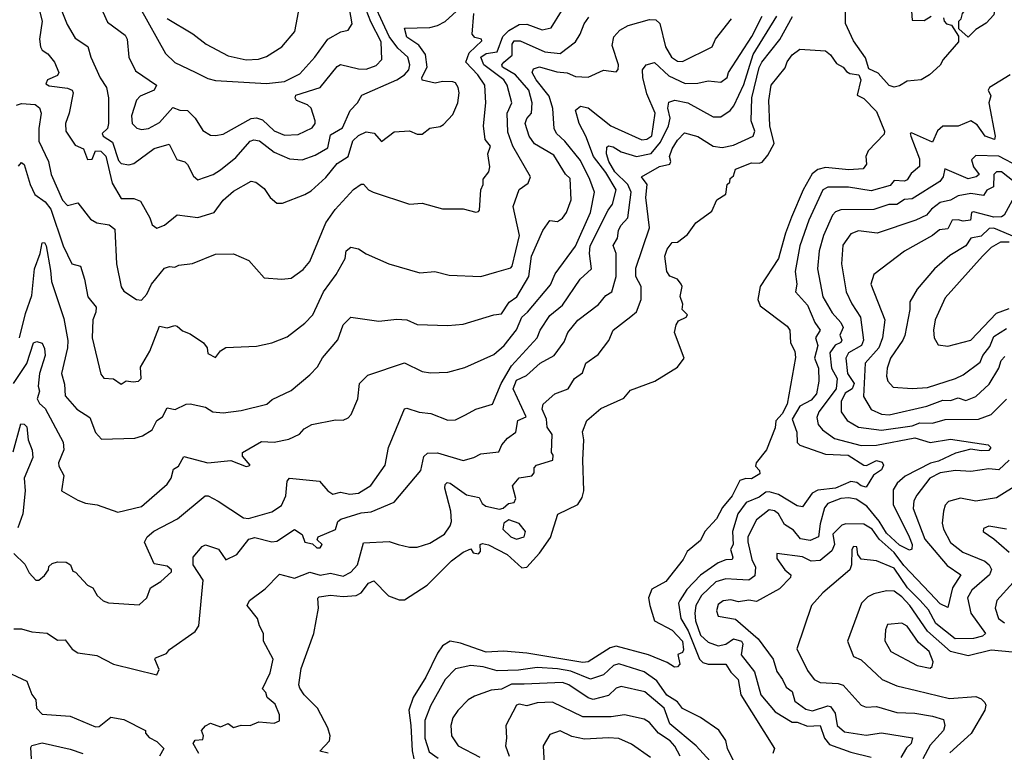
# Model space of a CAD drawing. Extents: x 1995148 to 2088947, y 769131 to 906009.
# Tile 138 of 256: x 2004897 to 2008756, y 813540 to 816411. Entities that reach past the tile are written whole.
import ezdxf

# ---------------------------------------------------------------- set-up
doc = ezdxf.new("R2010")
doc.units = 0

msp = doc.modelspace()

# ---------------------------------------------------------------- linework, layer by layer
at = {"layer": '0CON05XD'}
for points in [[(2005222.6, 816442.6), (2005241.8, 816401.8), (2005310.9, 816350.9), (2005318.6, 816335), (2005325.6, 816265), (2005350.7, 816210.7), (2005433.8, 816155), (2005423.8, 816135), (2005368.9, 816111.1), (2005355, 816096.2), (2005335.6, 816035), (2005338.8, 816005), (2005356.1, 815986.1), (2005375, 815981.4), (2005402.5, 815985), (2005445, 816008), (2005497.7, 816067.7), (2005525, 816056.2), (2005555, 816056), (2005585.4, 816025), (2005615, 815976.9), (2005645, 815959.2), (2005665, 815957.1), (2005695, 815962.9), (2005805, 816023.8), (2005825, 816027.3), (2005848.7, 816018.7), (2005895, 815975.5), (2005935, 815959.1), (2005988.3, 815961.7), (2006043.1, 815986.9), (2006055.4, 816004.6), (2006055.5, 816015), (2006039.1, 816065), (2006025, 816077.5), (2005982.5, 816095), (2005976.7, 816105), (2005980, 816115), (2006074.7, 816145.3), (2006141.8, 816228.2), (2006154, 816236), (2006225, 816218.2), (2006255, 816217.5), (2006295, 816231.4), (2006317.1, 816255), (2006313.7, 816325), (2006272.9, 816402.9), (2006209.4, 816569.4)], [(2005475, 816415.6), (2005576, 816356), (2005628, 816315), (2005715, 816269.5), (2005785.5, 816254.5), (2005833.2, 816256.8), (2005865, 816267.1), (2005924.5, 816305.5), (2005975.5, 816364.5), (2006010, 816545)], [(2004963.8, 816495), (2004985.6, 816405), (2004975.6, 816335), (2004978.6, 816305), (2004985, 816292), (2005007.2, 816277.2), (2005034.3, 816245), (2005051.4, 816205), (2005045, 816193.1), (2005006, 816175), (2005000.3, 816160.3), (2005012.3, 816152.3), (2005085, 816142.3), (2005102.5, 816135), (2005106.5, 816125), (2005091.8, 816045), (2005077.1, 816005), (2005078.1, 815975), (2005115, 815919.4), (2005147.5, 815905), (2005162.9, 815862.9), (2005182, 815865), (2005195, 815896.7), (2005215, 815896), (2005235, 815876.2), (2005260.3, 815770.3), (2005295, 815711.1), (2005345, 815710), (2005370.3, 815700.3), (2005407.8, 815635), (2005416.8, 815606.8), (2005435, 815594.2), (2005465, 815605.6), (2005515, 815646.2), (2005595, 815636), (2005659.2, 815655), (2005695, 815703.6), (2005735, 815739.2), (2005805, 815778.8), (2005822.5, 815775), (2005855, 815750), (2005878.8, 815715), (2005905, 815692), (2005927.3, 815692.7), (2006015, 815725.7), (2006039.4, 815740.6), (2006096.6, 815793.4), (2006141.9, 815848.1), (2006184.4, 815875), (2006203.6, 815936.3), (2006225, 815956.9), (2006255, 815971.4), (2006286.7, 815966.7), (2006315, 815933.3), (2006365, 815972), (2006425, 815975.8), (2006455, 815962.9), (2006475, 815962.5), (2006505, 815986), (2006545, 815992.5), (2006558.9, 816001.1), (2006595, 816040), (2006614.4, 816085.6), (2006620, 816125), (2006615.8, 816145), (2006605, 816163.8), (2006595, 816167.8), (2006555, 816169.5), (2006525, 816163.1), (2006474.2, 816174.2), (2006473.3, 816185), (2006494.7, 816225), (2006487.5, 816275), (2006461, 816311), (2006415, 816343.1), (2006405, 816377.5), (2006505, 816380.4), (2006535, 816389.1), (2006565.3, 816404.7), (2006609.1, 816445)], [(2005031.8, 816525), (2005083.1, 816393.1), (2005115, 816338.8), (2005165, 816306.7), (2005176.7, 816265), (2005213.2, 816183.2), (2005237.1, 816145), (2005245.6, 816105), (2005245.4, 816004.6), (2005241.1, 815985), (2005220.8, 815965), (2005224.2, 815955), (2005261.2, 815931.2), (2005285, 815859.2), (2005295, 815847.1), (2005325, 815842.9), (2005345, 815847.8), (2005425, 815906.7), (2005483.1, 815923.1), (2005513.6, 815863.6), (2005545, 815853.8), (2005555, 815844), (2005578.3, 815798.3), (2005595, 815784), (2005655, 815804.3), (2005685, 815822.9), (2005745, 815871.5), (2005800.8, 815935), (2005815, 815940), (2005836.7, 815936.7), (2005895, 815892.7), (2005955.4, 815865.4), (2006005, 815862.5), (2006055, 815880), (2006105, 815909.4), (2006115, 815960), (2006162.5, 815987.5), (2006192.5, 816055), (2006221.2, 816085), (2006238.8, 816115), (2006375, 816175.3), (2006405.4, 816195), (2006422.5, 816215), (2006426.8, 816235), (2006418.5, 816265), (2006379.7, 816299.7), (2006345.7, 816345), (2006263.2, 816525)], [(2008615, 816342.5), (2008577.5, 816375), (2008577.5, 816405), (2008587.5, 816415), (2008592.5, 816435), (2008617.5, 816465), (2008625, 816472.5), (2008655, 816470), (2008660, 816495), (2008687, 816517), (2008698.3, 816508.3), (2008703, 816483), (2008720, 816465), (2008715, 816430), (2008685, 816397.5), (2008645, 816372.5), (2008615, 816342.5)], [(2005368.6, 816458.6), (2005469.4, 816279.4), (2005505, 816244.2), (2005585, 816206), (2005635, 816181.1), (2005665, 816173.2), (2005865, 816160.7), (2005935, 816168.9), (2005995, 816198.6), (2006054.4, 816265), (2006104.5, 816335.5), (2006156.1, 816363.9), (2006185, 816370), (2006200, 816395), (2006189.4, 816455)], [(2004875, 814023.8), (2004905, 814024.2), (2004945, 814012.5), (2005005, 814007.5), (2005045, 813980), (2005075, 813980.8), (2005103.6, 813943.6), (2005125, 813930), (2005199.7, 813919.7), (2005265, 813886), (2005435, 813843.3), (2005443.8, 813865), (2005426.7, 813905), (2005430, 813910), (2005473, 813927), (2005485, 813942.5), (2005585, 814013.3), (2005600, 814035), (2005616.2, 814215), (2005576.9, 814275), (2005577.1, 814305), (2005613, 814347), (2005625, 814353.3), (2005676.3, 814336.3), (2005705, 814294.2), (2005748, 814315), (2005795, 814375.8), (2005818.8, 814381.2), (2005885, 814365.2), (2005905, 814366.9), (2005975, 814413.8), (2006004.2, 814394.2), (2006015, 814363.8), (2006045, 814357.5), (2006061.7, 814341.7), (2006075, 814341.2), (2006083.3, 814355), (2006063.3, 814373.3), (2006067.5, 814385), (2006135, 814413.8), (2006144, 814445), (2006155.8, 814454.2), (2006235, 814478.5), (2006275, 814482.2), (2006365, 814520.8), (2006470, 814645), (2006481.3, 814698.7), (2006495, 814712.5), (2006535, 814713.1), (2006635, 814684.2), (2006677.5, 814695), (2006705, 814710), (2006775, 814717.5), (2006787.5, 814745), (2006808.9, 814771.1), (2006841.2, 814795), (2006849.5, 814840.5), (2006882.5, 814855), (2006831.8, 814965), (2006845, 814998.5), (2006883, 815017), (2006937.8, 815065), (2006992.5, 815095), (2007030.9, 815149.1), (2007046, 815185), (2007085, 815234), (2007165.7, 815295), (2007195, 815330), (2007218, 815345), (2007235.5, 815405), (2007235.4, 815495), (2007223.3, 815526.7), (2007240.6, 815555), (2007244, 815585), (2007253.1, 815605), (2007280.9, 815635), (2007293.8, 815735), (2007280.8, 815765), (2007229.5, 815815), (2007206.8, 815855), (2007196.9, 815885), (2007198.3, 815911.7), (2007205, 815916.9), (2007223.1, 815913.1), (2007255, 815893.8), (2007315, 815874.6), (2007372.8, 815887.2), (2007408.7, 815931.3), (2007440.3, 815995), (2007446.7, 816025), (2007438, 816065), (2007442, 816088), (2007465, 816095.6), (2007515.9, 816085.9), (2007615, 816030), (2007645, 816030.6), (2007682, 816055), (2007696.8, 816073.2), (2007735, 816157.1), (2007771.5, 816275), (2007864.7, 816425)], [(2004875, 814319.2), (2004917.9, 814277.9), (2004935, 814244), (2004960, 814215), (2004972.5, 814215), (2004995, 814233.3), (2005010, 814255), (2005011.7, 814268.3), (2005025, 814280), (2005045, 814286.7), (2005080, 814285), (2005096.2, 814275), (2005105, 814250), (2005116.4, 814246.4), (2005162.5, 814195), (2005184, 814184), (2005201.2, 814155), (2005225, 814133.8), (2005245, 814126), (2005365, 814118.6), (2005395.5, 814145), (2005410, 814185), (2005450.3, 814209.7), (2005492.3, 814247.7), (2005492.5, 814255), (2005475, 814269.1), (2005425, 814278.8), (2005385.9, 814364.1), (2005397.5, 814385), (2005423.4, 814406.6), (2005516, 814455), (2005624.6, 814545.4), (2005636.2, 814545), (2005675, 814524.6), (2005775, 814458.6), (2005794.1, 814455.9), (2005885, 814482), (2005923.2, 814506.8), (2005940, 814545), (2005945, 814602.5), (2005955, 814614), (2006072.8, 814602.8), (2006104.6, 814565), (2006125, 814551.4), (2006155, 814560), (2006191.4, 814551.4), (2006225, 814555.6), (2006273.8, 814586.2), (2006330, 814665), (2006342.5, 814735), (2006405, 814886.2), (2006415, 814888.8), (2006463.3, 814873.3), (2006508.2, 814868.2), (2006575, 814841.4), (2006605, 814842.5), (2006645, 814862.5), (2006684.6, 814885.4), (2006750, 814905), (2006784.6, 814985), (2006825, 815054.6), (2006925, 815164.3), (2006937.7, 815195), (2006975, 815252.5), (2007025, 815292.2), (2007093.8, 815395), (2007138.1, 815435), (2007130.4, 815495), (2007133.6, 815525), (2007203.9, 815665), (2007221.2, 815688.8), (2007235.3, 815744.7), (2007195, 815812.8), (2007146, 815875), (2007116.2, 815955), (2007089.4, 816005), (2007075, 816056.7), (2007095, 816072), (2007125, 816065.6), (2007214, 815995), (2007242.2, 815982.2), (2007335, 815940), (2007355, 815942.5), (2007375, 815956.2), (2007388.5, 816045), (2007355, 816120.8), (2007339.6, 816185), (2007338.6, 816215), (2007352.5, 816235), (2007385, 816242.9), (2007441.2, 816191.2), (2007505, 816161.3), (2007555, 816162.1), (2007595, 816172.2), (2007645, 816166), (2007670, 816185), (2007675.8, 816205), (2007767.2, 816345), (2007806.6, 816425)], [(2004885, 816076.7), (2004905, 816082.8), (2004958.3, 816078.3), (2004975.6, 816065.6), (2004982, 816045), (2004972, 815985), (2004972.9, 815935), (2005010.4, 815855), (2005021.2, 815805), (2005065, 815704.3), (2005085, 815682.5), (2005125, 815693.8), (2005175, 815628.9), (2005200, 815615), (2005247.6, 815607.6), (2005270.3, 815590.3), (2005276.2, 815455), (2005294.6, 815364.6), (2005305, 815346.7), (2005354.6, 815314.6), (2005375, 815312.3), (2005395.8, 815335), (2005414, 815375), (2005465, 815437.5), (2005484, 815444), (2005505, 815441.2), (2005520.9, 815449.1), (2005575, 815455.7), (2005665, 815491.9), (2005735, 815493.3), (2005795, 815467.5), (2005855, 815399.2), (2005925, 815394.3), (2005961.7, 815398.3), (2006008.3, 815431.7), (2006035, 815463.8), (2006097.8, 815615), (2006133.1, 815666.9), (2006205, 815745.7), (2006235, 815766.7), (2006245, 815766.7), (2006264.4, 815744.4), (2006282.5, 815735), (2006425, 815688.8), (2006475, 815692), (2006555, 815670), (2006635, 815670), (2006685, 815657.5), (2006695, 815660), (2006700, 815665), (2006704.2, 815745), (2006714, 815765), (2006714.3, 815785.7), (2006735.5, 815814.5), (2006739.4, 815835), (2006732, 815885), (2006742, 815915), (2006721.7, 815941.7), (2006714.5, 815995), (2006724.5, 816085), (2006720, 816155), (2006692.5, 816195), (2006645.9, 816245), (2006658.7, 816281.3), (2006708, 816328), (2006707.5, 816335), (2006681.7, 816341.7), (2006670.8, 816355), (2006677, 816435)], [(2004892.3, 815837.7), (2004905, 815851.1), (2004915, 815844), (2004937.8, 815765), (2004956.4, 815726.4), (2004997.7, 815697.7), (2005019, 815669), (2005067.9, 815525), (2005101.2, 815455), (2005135.5, 815445.5), (2005151.5, 815395), (2005163.8, 815325), (2005196.5, 815285), (2005195.5, 815265), (2005183.5, 815235), (2005181.8, 815165), (2005215, 815022), (2005226.7, 815006.7), (2005265, 815004), (2005295, 814983.3), (2005315, 814996), (2005341.5, 814991.5), (2005363.3, 814995), (2005372.9, 815005), (2005371.2, 815048.8), (2005408, 815112), (2005445, 815210), (2005475, 815203.8), (2005505, 815212.5), (2005515, 815210), (2005535, 815192.5), (2005565, 815180), (2005617.5, 815145), (2005632.5, 815125), (2005635, 815103.3), (2005665, 815086.7), (2005685, 815113.8), (2005705, 815126.2), (2005825, 815132), (2005885.8, 815144.2), (2005945, 815168.8), (2006015, 815222), (2006045.8, 815255), (2006088.1, 815345), (2006138, 815412), (2006173.3, 815475), (2006176.9, 815505), (2006195, 815520), (2006225, 815513.8), (2006255, 815493.3), (2006344.2, 815454.2), (2006465, 815418.8), (2006523.9, 815423.9), (2006580.5, 815410.5), (2006705, 815404.2), (2006766.8, 815423.2), (2006821.7, 815438.3), (2006827.1, 815445), (2006855.9, 815565.9), (2006830.8, 815679.2), (2006854.4, 815745.6), (2006890, 815770), (2006898.8, 815795), (2006830, 815915), (2006810.3, 815970.3), (2006807.3, 816045), (2006826.2, 816085), (2006807.9, 816155), (2006794.4, 816175), (2006716.5, 816235), (2006704.5, 816265), (2006725, 816279.2), (2006769.2, 816285), (2006791.3, 816345), (2006815, 816368.9), (2006855, 816393), (2006884.3, 816394.3), (2006945, 816371.2), (2006980.4, 816379.6), (2007020.6, 816445)], [(2004896.9, 815165), (2004920.3, 815259.7), (2004945, 815330), (2004955.3, 815435), (2004977.8, 815495), (2004985, 815536.2), (2004995, 815538), (2005000.5, 815525), (2005017.9, 815427.9), (2005021.8, 815385), (2005070.4, 815240.4), (2005085.9, 815154.1), (2005085.3, 815124.7), (2005060.8, 815025), (2005072.9, 814982.9), (2005075, 814936.7), (2005121.2, 814885), (2005171.8, 814851.8), (2005195, 814794), (2005217.8, 814767.8), (2005348.3, 814771.7), (2005379.2, 814780.8), (2005416, 814804), (2005435, 814840), (2005457.5, 814855), (2005475, 814890), (2005506.1, 814883.9), (2005550, 814905), (2005565, 814906.2), (2005625, 814893.3), (2005654.5, 814874.5), (2005695, 814870.4), (2005765, 814879.2), (2005865.5, 814904.5), (2005887.3, 814922.7), (2005961.7, 814958.3), (2006035, 815018.8), (2006065, 815051.2), (2006084.4, 815085.6), (2006144, 815156), (2006165, 815216), (2006195, 815246), (2006305, 815230), (2006375, 815237.8), (2006415, 815235.6), (2006455, 815216.2), (2006575, 815212.5), (2006635, 815217.5), (2006755.5, 815254.5), (2006785, 815258.1), (2006815.7, 815304.3), (2006845.5, 815325), (2006892.9, 815405), (2006902.7, 815485), (2006947.8, 815585), (2006975, 815624), (2007005, 815620), (2007025, 815634), (2007040, 815655), (2007058.9, 815705), (2007055, 815788.6), (2007035.9, 815805.9), (2006990.2, 815880.2), (2006915.6, 815925), (2006893.8, 815955), (2006878.2, 816005), (2006885, 816024), (2006902.7, 816045), (2006906.1, 816085), (2006892.5, 816135), (2006840.7, 816195), (2006789.3, 816225), (2006786.7, 816235), (2006794.7, 816245), (2006827.8, 816272.2), (2006827.8, 816315), (2006835, 816328.5), (2006858.2, 816328.3), (2006955, 816285.5), (2007015, 816278.9), (2007075, 816324.2), (2007094.4, 816355), (2007109.1, 816395), (2007128.5, 816421.5)], [(2005599.2, 813535), (2005577.5, 813575), (2005585, 813587.5), (2005615, 813590), (2005617.5, 813605), (2005610, 813625), (2005625.9, 813644.1), (2005645, 813653.8), (2005685, 813640), (2005715, 813652.5), (2005735, 813636.7), (2005765, 813646), (2005800, 813645), (2005835, 813658.8), (2005895, 813654), (2005915, 813663.3), (2005915, 813686.7), (2005899.1, 813729.1), (2005866.7, 813755), (2005862.5, 813775), (2005848.3, 813788.3), (2005878.4, 813851.6), (2005890.3, 813905), (2005853.3, 813975), (2005853.3, 814005), (2005836.7, 814035), (2005828.8, 814065), (2005788.6, 814115), (2005797.5, 814135), (2005858.8, 814181.2), (2005915, 814238.5), (2005975, 814222), (2006035, 814245.6), (2006075, 814234), (2006115, 814242.5), (2006165, 814230), (2006195, 814245.6), (2006220.9, 814275), (2006245, 814361.4), (2006345, 814366.7), (2006380, 814355), (2006425, 814344), (2006455, 814344), (2006505, 814360), (2006561.9, 814395), (2006585, 814427.5), (2006590, 814445), (2006587.7, 814485), (2006564, 814575), (2006565, 814590), (2006572.6, 814597.4), (2006585, 814595.4), (2006648.9, 814548.9), (2006698.5, 814538.5), (2006709.4, 814515), (2006724.2, 814504.2), (2006777.3, 814492.7), (2006792.7, 814497.3), (2006812.5, 814515), (2006835, 814518.8), (2006842, 814535), (2006828.8, 814585), (2006855, 814616.2), (2006905, 814624), (2006913.8, 814635), (2006913.8, 814655), (2006923.3, 814665), (2006986.7, 814685), (2006987.5, 814705), (2006981.2, 814715), (2006984.3, 814785), (2006964.5, 814814.5), (2006961.6, 814845), (2006945.6, 814885), (2006949.2, 814905), (2006995, 814944.5), (2007047.5, 814965), (2007072, 815005), (2007102.5, 815027.5), (2007115.8, 815065), (2007165, 815098.8), (2007205.7, 815154.3), (2007223.8, 815195), (2007292.4, 815247.6), (2007315, 815266.2), (2007333.6, 815315), (2007333.3, 815365), (2007312.2, 815405), (2007312.3, 815437.7), (2007365.3, 815595), (2007351.8, 815715), (2007357.1, 815765), (2007334, 815795), (2007405, 815836.2), (2007445.4, 815845), (2007448.9, 815855), (2007443.8, 815875), (2007454.6, 815905), (2007475, 815939.2), (2007502.5, 815967.5), (2007555, 815953.1), (2007615, 815915.5), (2007650.6, 815910.6), (2007695, 815919.2), (2007771.4, 815955), (2007778.5, 815975), (2007764.6, 816015), (2007766.8, 816105), (2007795.7, 816224.3), (2007805.3, 816244.7), (2007876.4, 816333.6), (2007926.4, 816423.6)], [(2007125, 816186.7), (2007185, 816213.3), (2007235, 816207.5), (2007243.3, 816216.7), (2007244, 816235), (2007219.7, 816309.7), (2007226.1, 816343.9), (2007249.5, 816370.5), (2007281.6, 816388.4), (2007365, 816412.2), (2007390.2, 816410.2), (2007406.2, 816396.2), (2007428.2, 816305), (2007452.3, 816265), (2007475, 816248.2), (2007495, 816247.8), (2007611.2, 816305), (2007624.3, 816335), (2007686.7, 816415)], [(2008325, 816147.5), (2008305, 816153.3), (2008261.4, 816201.4), (2008225, 816218.2), (2008211.7, 816261.7), (2008165, 816328), (2008133.9, 816396.1), (2008133.3, 816445)], [(2008518.3, 816418.3), (2008520, 816405), (2008530, 816395), (2008549.3, 816389.3), (2008577, 816347), (2008576.7, 816325), (2008516.2, 816255), (2008505, 816232.5), (2008462.5, 816195), (2008430, 816175), (2008375, 816170), (2008345, 816152.5), (2008325, 816147.5)], [(2008392.5, 816445), (2008395, 816410), (2008441.7, 816408.3), (2008470, 816425)], [(2006106, 813536), (2006074.2, 813545), (2006112, 813585), (2006113.6, 813605), (2006105, 813635.6), (2006065, 813713.1), (2006012.1, 813765), (2005995, 813791.4), (2005991.4, 813805), (2006001.1, 813868.9), (2006049.5, 814005), (2006068.8, 814105), (2006065.8, 814144.2), (2006070.9, 814149.1), (2006115, 814155.8), (2006165, 814150.3), (2006216.1, 814153.9), (2006235.4, 814164.6), (2006265, 814202.5), (2006285, 814212.5), (2006342.6, 814152.6), (2006385, 814137.2), (2006405, 814137.2), (2006494.3, 814195), (2006589.1, 814290.9), (2006635, 814324), (2006665, 814337.5), (2006675, 814322), (2006695, 814318), (2006702.7, 814327.3), (2006702.5, 814355), (2006711.2, 814358.8), (2006735, 814353.1), (2006808.1, 814315), (2006865, 814263.1), (2006885, 814265.5), (2006935, 814320.5), (2006977.7, 814382.3), (2007007, 814473), (2007085, 814510.8), (2007101.7, 814538.3), (2007107.9, 814565), (2007103.8, 814685), (2007108.5, 814765), (2007103.6, 814796.4), (2007119.5, 814840.5), (2007175, 814887.1), (2007265, 814927.5), (2007291.1, 814958.9), (2007386, 814995), (2007475, 815049.4), (2007502, 815085), (2007464.2, 815185), (2007470, 815215), (2007479.5, 815230.5), (2007509.2, 815245), (2007514, 815255), (2007494, 815275), (2007495.8, 815295.8), (2007485.9, 815325.9), (2007493.8, 815365), (2007490, 815375), (2007475, 815393.8), (2007445, 815406.7), (2007434, 815425), (2007426, 815485), (2007435, 815512.5), (2007455, 815537.5), (2007475, 815540), (2007515, 815570), (2007547.5, 815615), (2007609.5, 815660.5), (2007630, 815705), (2007665, 815727.5), (2007670, 815765), (2007680, 815775), (2007681.7, 815788.3), (2007695, 815800), (2007702.5, 815825), (2007765, 815850), (2007795, 815848.6), (2007807.3, 815852.7), (2007829.8, 815880.2), (2007854.1, 815925.9), (2007837.8, 815995), (2007833.6, 816095), (2007843.1, 816155), (2007897.4, 816222.6), (2007905, 816245.8), (2007925, 816274.2), (2007955, 816296), (2008055, 816288.8), (2008075, 816273.3), (2008099.1, 816239.1), (2008125, 816225.8), (2008137.7, 816207.7), (2008150.3, 816200.3), (2008185.9, 816195), (2008194.3, 816175), (2008180, 816115), (2008205, 816102.5), (2008255, 816051.2), (2008286.7, 815975), (2008285, 815962.5), (2008222.5, 815897.5), (2008214, 815875), (2008216.7, 815845), (2008202.7, 815827.3), (2008147, 815823), (2008055, 815832.4), (2008025, 815823.9), (2008002.9, 815807.1), (2007967.7, 815745), (2007922.8, 815637.2), (2007898, 815575), (2007876.5, 815495), (2007871.4, 815475), (2007800, 815365), (2007789.6, 815315), (2007799.2, 815289.2), (2007905, 815210), (2007915.7, 815195), (2007918.8, 815145), (2007935, 815112.5), (2007937.4, 815087.4), (2007905, 814904), (2007885, 814866.2), (2007860.5, 814839.5), (2007858.3, 814811.7), (2007824.2, 814725.8), (2007783.3, 814675), (2007781.2, 814661.2), (2007796.2, 814645), (2007798.3, 814631.7), (2007765, 814611.2), (2007743.6, 814613.6), (2007720, 814605), (2007689.4, 814545), (2007651.2, 814498.8), (2007628, 814455), (2007582.5, 814405), (2007565, 814370), (2007512.9, 814327.1), (2007498.1, 814295), (2007430, 814210), (2007375, 814178.9), (2007361.4, 814145), (2007366.6, 814115), (2007385.6, 814055.6), (2007455, 814019.1), (2007495.3, 813975), (2007498.9, 813941.1), (2007495, 813931.2), (2007477, 813923), (2007484.4, 813885.6), (2007475.4, 813874.6), (2007463.5, 813873.5), (2007435, 813891.4), (2007361.4, 813921.4), (2007235, 813956.2), (2007211, 813949), (2007125.8, 813895), (2007105, 813892.5), (2006885, 813928.8), (2006793.1, 813936.9), (2006725, 813932.7), (2006625, 813968.1), (2006585, 813975.8), (2006555, 813957.5), (2006535, 813928.6), (2006488.5, 813835), (2006439.3, 813755), (2006422.8, 813705), (2006430.2, 813645), (2006435.3, 813545.3), (2006442.5, 813515)], [(2004872.5, 814985), (2004925, 815064.3), (2004951.1, 815145), (2004965, 815150.6), (2004985, 815144), (2004995, 815122.5), (2004997.1, 815095), (2004975.4, 815025), (2004970.4, 814975), (2004974.4, 814955), (2004965.7, 814925), (2004975, 814907.5), (2004997.7, 814887.7), (2005067.9, 814755), (2005070, 814725), (2005050, 814675), (2005051.2, 814661.2), (2005070, 814625), (2005061.2, 814565), (2005125, 814528), (2005155, 814516), (2005200.5, 814510.5), (2005281.7, 814481.7), (2005375, 814503.1), (2005475, 814591.4), (2005490.7, 814615), (2005500.4, 814649.6), (2005519.1, 814660.9), (2005540.7, 814699.3), (2005635, 814674), (2005725, 814683.3), (2005785, 814660), (2005795, 814662.5), (2005800, 814665), (2005770.8, 814700.8), (2005770, 814715), (2005845, 814758), (2005895, 814755.5), (2005952.3, 814767.7), (2005993.6, 814786.4), (2006012.7, 814807.3), (2006042.5, 814825), (2006135, 814842.5), (2006165, 814841.2), (2006185, 814851.2), (2006196.4, 814863.6), (2006222, 814925), (2006228.8, 814985), (2006262.1, 815017.9), (2006405, 815065.8), (2006475, 815032.5), (2006507.3, 815027.3), (2006575, 815030), (2006641.7, 815048.3), (2006755, 815098.8), (2006796.1, 815133.9), (2006843.9, 815196.1), (2006864.7, 815245.3), (2006887.8, 815265), (2006977.8, 815372.2), (2006995.6, 815415), (2007075.7, 815524.3), (2007134.7, 815655), (2007150, 815735), (2007132.3, 815785), (2007095, 815859.5), (2007033.6, 815935), (2007001.5, 815965), (2006991.5, 815985), (2006986.5, 816063.5), (2006972, 816112), (2006921.1, 816175), (2006905.7, 816205), (2006910.7, 816219.3), (2006935, 816226.9), (2007002.6, 816207.4), (2007042.6, 816202.6), (2007075, 816188.9), (2007125, 816186.7)], [(2008779.2, 816195), (2008697.5, 816145), (2008692.9, 816135), (2008702.9, 816112.9), (2008695.4, 816085), (2008720, 815955), (2008718, 815942), (2008680.8, 815955), (2008649.5, 815999.5), (2008625, 816015.4), (2008575, 815994.6), (2008515, 815993.8), (2008494.4, 815975.6), (2008475, 815930.8), (2008392.7, 815967.3), (2008387.5, 815965), (2008390, 815955), (2008424.3, 815865.7), (2008424.3, 815835.7), (2008391.5, 815808.5), (2008375, 815783.3), (2008365, 815778.5), (2008325, 815780.5), (2008308.9, 815761.1), (2008235, 815741.2), (2008145, 815754.6), (2008065, 815754.5), (2008045.3, 815744.7), (2007990.6, 815625), (2007954.6, 815525), (2007936.9, 815425), (2007943.5, 815375), (2007938, 815345), (2007985, 815293.1), (2008013.5, 815225), (2008034.4, 815195), (2008016.5, 815165), (2008025.5, 815135), (2008012.4, 815085), (2008027.7, 815045), (2008029.5, 814995), (2008020.5, 814945), (2007999.6, 814920.4), (2007955, 814896.2), (2007924.4, 814845.6), (2007943.3, 814795), (2007944.6, 814754.6), (2007955, 814743.6), (2008055, 814708.6), (2008144, 814705), (2008205, 814665.8), (2008215.7, 814664.3), (2008255, 814683.2), (2008276.9, 814676.9), (2008282.5, 814665), (2008275, 814647.1), (2008243.8, 814626.2), (2008215, 814578.9), (2008195, 814583.9), (2008177.8, 814597.8), (2008155, 814601.2), (2008095, 814575.3), (2008025, 814567.6), (2008002.9, 814555), (2007965, 814502.5), (2007945, 814506.4), (2007870.7, 814550.7), (2007835, 814560.8), (2007821, 814559), (2007795, 814539.5), (2007745, 814518.7), (2007711.8, 814475), (2007690.3, 814405), (2007693.3, 814355), (2007682.5, 814335), (2007692.7, 814305), (2007689.4, 814295), (2007665, 814293.8), (2007635, 814282.1), (2007565, 814234.6), (2007512.4, 814177.6), (2007484.4, 814135), (2007478.9, 814125), (2007488.7, 814065), (2007516.6, 814016.6), (2007561.3, 813905), (2007575, 813892.5), (2007595, 813886), (2007665.3, 813885.3), (2007684.1, 813854.1), (2007712.9, 813825), (2007723.3, 813765), (2007855.3, 813555), (2007849.2, 813535)], [(2008815, 815834.7), (2008735, 815876.7), (2008645, 815878.6), (2008627.3, 815862.7), (2008635.5, 815835), (2008657.8, 815805), (2008645.8, 815795), (2008615, 815788.1), (2008523.6, 815826.4), (2008516.2, 815795), (2008503.5, 815776.5), (2008395, 815709.6), (2008365, 815706.2), (2008335, 815687.6), (2008303.3, 815686.7), (2008245, 815666.9), (2008115, 815666.5), (2008095, 815658.6), (2008082.9, 815645), (2008047.1, 815565), (2008030, 815505), (2008023.5, 815435), (2008045.5, 815325), (2008081.9, 815261.9), (2008115.4, 815225), (2008124.6, 815205), (2008112.1, 815175), (2008118.9, 815155), (2008115, 815146.2), (2008093.7, 815136.3), (2008072.1, 815105), (2008078.4, 815045), (2008101.3, 815005), (2008096.8, 814965), (2008029.6, 814875), (2008022.1, 814852.1), (2008027.1, 814825), (2008043.8, 814803.8), (2008090.4, 814770.4), (2008195, 814742.6), (2008255, 814743.1), (2008405, 814772.4), (2008465.4, 814754.6), (2008545, 814766.8), (2008692.5, 814745), (2008703.8, 814735), (2008695, 814723.3), (2008665, 814720.9), (2008625, 814727.8), (2008565, 814712.3), (2008498.6, 814681.4), (2008467.1, 814672.9), (2008367.5, 814622.5), (2008336.4, 814595), (2008321.2, 814568.8), (2008321.2, 814511.2), (2008383.8, 814385), (2008394.5, 814355), (2008394.2, 814335.8), (2008385, 814332.5), (2008345, 814351.5), (2008295, 814399.1), (2008265.9, 814445.9), (2008217.2, 814505), (2008175, 814532), (2008145, 814537.6), (2008115, 814535.3), (2008064.3, 814515), (2008052, 814498), (2008033.9, 814435), (2008027.8, 814385), (2007995, 814369.6), (2007956.9, 814376.9), (2007930.6, 814410.6), (2007895, 814432.5), (2007870.6, 814475), (2007855, 814486.2), (2007835, 814490.5), (2007785, 814450.8), (2007751.2, 814385), (2007750.4, 814365), (2007766.2, 814295), (2007780.5, 814265), (2007778.5, 814231.5), (2007755, 814214.6), (2007707.3, 814217.3), (2007665, 814219.3), (2007625, 814208.5), (2007569.3, 814155), (2007547.8, 814115), (2007542.8, 814085), (2007545.7, 814055), (2007565, 813998.8), (2007595, 813972.1), (2007635, 813957.7), (2007665, 813963.8), (2007695, 813984.3), (2007725.6, 813975.6), (2007731.3, 813965), (2007725, 813922.5), (2007777.6, 813855), (2007801.8, 813765), (2007858.2, 813698.2), (2007925, 813657.8), (2007945, 813657.5), (2007985, 813642.6), (2008035, 813645.6), (2008051.6, 813595), (2008071, 813571), (2008155, 813540.7), (2008235, 813521.2)], [(2008795, 815775.4), (2008745, 815814.5), (2008725, 815815.4), (2008715.4, 815804.6), (2008713.9, 815756.1), (2008687.3, 815742.7), (2008675, 815721.9), (2008625, 815729.5), (2008575, 815721.2), (2008545, 815704.5), (2008504.8, 815695.2), (2008470.7, 815669.3), (2008451.4, 815645), (2008410, 815625), (2008257.5, 815575), (2008185, 815583.8), (2008155, 815572), (2008123, 815527), (2008118.5, 815455), (2008136.7, 815345), (2008158.1, 815298.1), (2008192.2, 815245), (2008203.9, 815155), (2008196.2, 815135), (2008145, 815106), (2008135.4, 815085), (2008141.4, 815025), (2008168.4, 814985), (2008160.5, 814965), (2008132.2, 814947.8), (2008116.8, 814915), (2008117.3, 814875), (2008139.8, 814839.8), (2008185, 814813.8), (2008275, 814802.8), (2008395, 814820), (2008425, 814831.3), (2008475, 814830.4), (2008525, 814843.8), (2008655, 814846.2), (2008705, 814864.4), (2008765, 814924)], [(2008787.4, 815702.6), (2008755.7, 815645), (2008745, 815638.5), (2008715, 815637.1), (2008635, 815657.9), (2008628, 815655), (2008623.8, 815625), (2008595, 815621.9), (2008575, 815626.8), (2008551.4, 815625), (2008535, 815592.2), (2008502.1, 815587.9), (2008474.2, 815565.8), (2008365.4, 815504.6), (2008245, 815412.5), (2008232.9, 815375), (2008287.9, 815235), (2008278.9, 815165), (2008264.3, 815125), (2008210.9, 815065), (2008204.7, 814934.7), (2008234.1, 814884.1), (2008275, 814864.7), (2008305, 814862), (2008452.8, 814897.2), (2008515, 814919.7), (2008545, 814918.5), (2008575, 814929.3), (2008605, 814919.1), (2008644, 814935), (2008697.3, 814982.7), (2008734.4, 815045), (2008744.1, 815075.9), (2008758.6, 815091.4)], [(2008805, 815556.5), (2008715, 815594.8), (2008696.8, 815593.3), (2008665, 815563.1), (2008625, 815554.4), (2008605.5, 815525), (2008542.9, 815487.1), (2008482.5, 815435), (2008414.6, 815355.4), (2008385.7, 815305), (2008385.6, 815275), (2008366, 815174), (2008359.1, 815155), (2008310.5, 815085), (2008296.9, 815045), (2008294.3, 815014.3), (2008299.2, 814995), (2008320.9, 814970.9), (2008395, 814965.6), (2008455, 814970), (2008565, 815004.4), (2008595, 815019.4), (2008661.2, 815068.8), (2008671.5, 815095), (2008699.7, 815130.3), (2008715, 815170), (2008765, 815201.2)], [(2008775, 815538.8), (2008741.2, 815538.8), (2008705, 815518.9), (2008670.6, 815485), (2008525, 815321.4), (2008485.6, 815235), (2008478.6, 815195), (2008480.8, 815165), (2008497.3, 815137.3), (2008535, 815132), (2008624.5, 815155.5), (2008725, 815260.8), (2008775, 815278.8)], [(2004872.2, 814717.8), (2004902.1, 814827.9), (2004915, 814825.7), (2004925.4, 814815), (2004930.8, 814765), (2004945.8, 814724.2), (2004948.9, 814695), (2004914.7, 814615), (2004918.2, 814565), (2004909.6, 814475), (2004890.3, 814419.7)], [(2008775, 814685.5), (2008735, 814646.5), (2008695, 814650.9), (2008625, 814640), (2008565, 814644.6), (2008504.7, 814635.3), (2008464.4, 814615), (2008412.8, 814547.2), (2008401.9, 814525), (2008399.1, 814495), (2008444.7, 814375), (2008532.4, 814272.4), (2008586, 814235), (2008552.9, 814185), (2008535, 814107.5), (2008505, 814122.2), (2008464.8, 814164.8), (2008362, 814272), (2008325, 814322.6), (2008265.2, 814375.2), (2008238.2, 814415), (2008205, 814434.6), (2008135, 814435.8), (2008120, 814430), (2008084.3, 814395), (2008090.4, 814355), (2008080, 814330), (2008035, 814292.2), (2007999.3, 814289.3), (2007965, 814305.5), (2007865, 814318.8), (2007865, 814300), (2007895.4, 814255.4), (2007920, 814235), (2007918.8, 814225), (2007875, 814180.8), (2007785, 814130.8), (2007755, 814136.4), (2007715, 814130), (2007685, 814137.8), (2007655, 814134.2), (2007635, 814118.8), (2007628.6, 814095), (2007635, 814073.8), (2007702.1, 814062.1), (2007791.4, 813985), (2007850, 813905), (2007865, 813856.2), (2007887.1, 813825), (2007900.8, 813795), (2007925, 813778.8), (2007935, 813740.5), (2007978.5, 813708.5), (2008005, 813702.8), (2008065, 813722.2), (2008075, 813719.2), (2008093.3, 813693.3), (2008101.2, 813645), (2008129.8, 813619.8), (2008215, 813606.7), (2008275, 813616.9), (2008396.7, 813596.7), (2008391.4, 813575), (2008372.9, 813557.1), (2008350.9, 813519.1)], [(2008816.2, 814593.8), (2008725, 814536.9), (2008645, 814523.8), (2008584.4, 814535.6), (2008537.3, 814522.7), (2008525, 814508), (2008517.5, 814485), (2008512.4, 814437.6), (2008517.8, 814415), (2008545, 814362.5), (2008594.2, 814325), (2008679.3, 814289.3), (2008696.7, 814275), (2008706.1, 814256.1), (2008697.5, 814235), (2008628.5, 814175), (2008611.5, 814145), (2008625, 814085.7), (2008681.9, 814005), (2008670.8, 813995), (2008635, 813986), (2008563.1, 813985), (2008488.4, 814045), (2008459, 814099), (2008426.2, 814135), (2008377.1, 814185), (2008325, 814261.8), (2008255, 814290), (2008195, 814296.7), (2008182, 814315), (2008178.8, 814345), (2008165, 814346.9), (2008158.6, 814335), (2008157.5, 814275), (2008150.8, 814255), (2008045.5, 814164.5), (2008000, 814115), (2007943.1, 813945), (2007985, 813861.2), (2008011.2, 813825), (2008035, 813812.9), (2008105, 813810), (2008125, 813803.3), (2008195, 813724.3), (2008215, 813717.1), (2008255, 813718.9), (2008335, 813695.5), (2008405, 813693.8), (2008475, 813682.1), (2008517.9, 813667.9), (2008523.3, 813645), (2008517.3, 813625), (2008465, 813567.5), (2008437.5, 813515)], [(2006845, 814375.8), (2006875, 814384), (2006880, 814405), (2006855, 814436.2), (2006815, 814451.2), (2006795, 814437.5), (2006790.8, 814415), (2006822.5, 814385), (2006845, 814375.8)], [(2008765, 814414.2), (2008695, 814425.8), (2008675, 814417.5), (2008673.3, 814405), (2008715, 814376.2), (2008775, 814324.2)], [(2008791.5, 814205), (2008727.5, 814135), (2008720, 814105), (2008733.3, 814065), (2008757.1, 814047.1)], [(2008787.7, 813932.3), (2008705, 813940.8), (2008615, 813918.5), (2008545, 813934.7), (2008454.7, 814015), (2008385.3, 814115), (2008355, 814148.9), (2008325, 814171.1), (2008295, 814172.5), (2008245, 814160.8), (2008221.1, 814148.9), (2008196, 814125), (2008142, 813975), (2008165.7, 813915.7), (2008195, 813902.5), (2008278, 813825), (2008335, 813800), (2008411.7, 813781.7), (2008540.8, 813750.8), (2008645, 813758.8), (2008665, 813750), (2008679.4, 813735), (2008684.4, 813724.4), (2008680.5, 813705), (2008626.8, 813613.3), (2008542.2, 813537.8)], [(2008465, 813870), (2008473.6, 813876.4), (2008477.5, 813895), (2008461.2, 813935), (2008419.8, 813969.8), (2008375, 814034.5), (2008355, 814046.4), (2008298.5, 814041.5), (2008290.1, 814019.9), (2008287.5, 813977.5), (2008311.1, 813935), (2008415, 813880.6), (2008465, 813870)], [(2004825, 813865.7), (2004925, 813818.8), (2004945, 813766.7), (2004960, 813745), (2004963.2, 813713.2), (2004985, 813689.2), (2005095, 813681.9), (2005195, 813640), (2005208.5, 813641.5), (2005255, 813677.5), (2005305, 813668), (2005390, 813625), (2005390, 813615), (2005405, 813597.5), (2005435, 813582.5), (2005462.5, 813555), (2005445.6, 813525)], [(2007705, 813486.2), (2007671.1, 813555), (2007665, 813586.7), (2007636.9, 813626.9), (2007565, 813676.5), (2007495, 813711.4), (2007475, 813738), (2007433.6, 813763.6), (2007395, 813820.4), (2007345, 813855.3), (2007245, 813886.9), (2007225, 813880.4), (2007185, 813843.6), (2007135, 813826.9), (2007057.6, 813857.6), (2007005, 813867.3), (2006925, 813872.8), (2006851.9, 813861.9), (2006769.2, 813859.2), (2006713.3, 813875), (2006665, 813879.6), (2006605, 813866.7), (2006565, 813825.8), (2006507.6, 813722.4), (2006484.6, 813665), (2006485.3, 813595.3), (2006502.2, 813542.2), (2006536.8, 813516.8)], [(2007645, 813459.4), (2007548.6, 813565), (2007445, 813651), (2007423.5, 813713.5), (2007347, 813777), (2007255, 813797.5), (2007235, 813791.1), (2007205, 813762.7), (2007145, 813746.6), (2007125, 813753.2), (2007050, 813805), (2007025, 813813.9), (2006875, 813807.5), (2006825, 813807.1), (2006785, 813787.3), (2006745, 813783.1), (2006679.7, 813760.3), (2006654.6, 813745.4), (2006615, 813704), (2006595.5, 813674.5), (2006586.9, 813645), (2006590, 813605), (2006615.7, 813565), (2006700.4, 813520.4)], [(2007485.5, 813525), (2007465, 813564.3), (2007446.7, 813585), (2007400.8, 813615), (2007365, 813657.1), (2007345, 813669.4), (2007267.3, 813687.3), (2007215, 813678.8), (2007105, 813678.9), (2006985, 813736.1), (2006925, 813734.3), (2006885, 813722.5), (2006855, 813728.8), (2006844.5, 813725), (2006802, 813645), (2006805.7, 813595.7), (2006801.1, 813565), (2006815.3, 813525.3)], [(2007369.1, 813519.1), (2007295, 813571.5), (2007245, 813593.5), (2007205, 813597.3), (2007111.5, 813591.5), (2007061.8, 813601.8), (2007015, 813624.2), (2006975, 813610), (2006949.2, 813565), (2006955.4, 813445)], [(2004944, 813515), (2004940.7, 813559.3), (2004945, 813566.7), (2004985, 813576.7), (2005095, 813552.9), (2005145, 813535.6)]]:
    msp.add_lwpolyline(points, dxfattribs=at)

doc.saveas('drawing.dxf')
